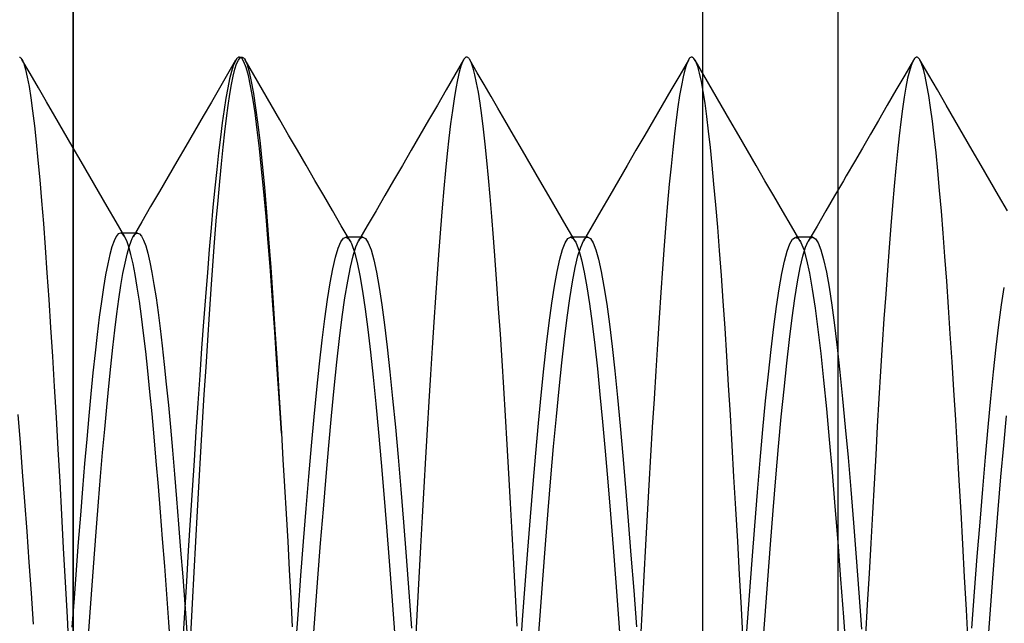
# Model space of a CAD drawing. Header units: millimetres. Extents: x -93 to 0, y 0 to 191.
# Tile 11 of 150: x -91.22 to -89.03, y 36.29 to 37.63. Entities that reach past the tile are written whole.
import ezdxf

# ---------------------------------------------------------------- set-up
doc = ezdxf.new("R2010")
doc.units = ezdxf.units.MM
doc.layers.add('MAIN-2', color=7, linetype='Continuous')

msp = doc.modelspace()

# ---------------------------------------------------------------- linework, layer by layer
at = {"layer": 'MAIN-2'}
for p, q in [((-89.4, 185), (-89.4, 2.2)), ((-91.1, 16.6), (-91.1, 183.1)), ((-91.1, 44.55), (-91.1, 27.55)), ((-89.7, 33.25), (-89.7, 38.85)), ((-89.7, 34.05), (-89.7, 38.05)), ((-91.2187, 37.5498), (-91.2176, 37.5494)), ((-91.2176, 37.5494), (-91.2166, 37.5486)), ((-91.2166, 37.5486), (-91.2155, 37.5474)), ((-91.2155, 37.5474), (-91.2144, 37.546)), ((-91.2144, 37.546), (-91.2133, 37.5442)), ((-91.1953, 37.5132), (-91.2135, 37.5446)), ((-91.2133, 37.5442), (-91.2095, 37.5353)), ((-91.2095, 37.5353), (-91.2056, 37.5224)), ((-90.7386, 37.5428), (-90.7566, 37.5118)), ((-90.744, 37.5307), (-90.748, 37.5176)), ((-90.7399, 37.5404), (-90.744, 37.5307)), ((-90.7402, 37.5229), (-90.7364, 37.5347)), ((-90.7359, 37.5467), (-90.7399, 37.5404)), ((-90.7364, 37.5347), (-90.7326, 37.5432)), ((-90.7349, 37.5477), (-90.7359, 37.5467)), ((-90.734, 37.5485), (-90.7349, 37.5477)), ((-90.7331, 37.5492), (-90.734, 37.5485)), ((-90.7321, 37.5496), (-90.7331, 37.5492)), ((-90.7326, 37.5432), (-90.7288, 37.5483)), ((-90.7312, 37.5499), (-90.7321, 37.5496)), ((-90.7302, 37.55), (-90.7312, 37.5499)), ((-90.7252, 37.5474), (-90.7302, 37.55)), ((-90.7302, 37.55), (-90.725, 37.55)), ((-90.7288, 37.5483), (-90.725, 37.55)), ((-90.7202, 37.5397), (-90.7252, 37.5474)), ((-90.725, 37.55), (-90.7238, 37.5498)), ((-90.7238, 37.5498), (-90.7226, 37.5493)), ((-90.7226, 37.5493), (-90.7214, 37.5485)), ((-90.7214, 37.5485), (-90.7202, 37.5473)), ((-90.7202, 37.5473), (-90.719, 37.5457)), ((-90.7152, 37.5269), (-90.7202, 37.5397)), ((-90.719, 37.5457), (-90.7178, 37.5439)), ((-90.7178, 37.5439), (-90.7131, 37.5331)), ((-90.6985, 37.5105), (-90.7178, 37.5439)), ((-90.7131, 37.5331), (-90.7085, 37.5169)), ((-90.2321, 37.5438), (-90.2515, 37.5103)), ((-90.238, 37.5296), (-90.2418, 37.5163)), ((-90.2342, 37.5396), (-90.238, 37.5296)), ((-90.2305, 37.5462), (-90.2342, 37.5396)), ((-90.2296, 37.5474), (-90.2305, 37.5462)), ((-90.2287, 37.5483), (-90.2296, 37.5474)), ((-90.2278, 37.549), (-90.2287, 37.5483)), ((-90.2269, 37.5495), (-90.2278, 37.549)), ((-90.226, 37.5498), (-90.2269, 37.5495)), ((-90.2251, 37.5499), (-90.226, 37.5498)), ((-90.2239, 37.5497), (-90.2251, 37.5499)), ((-90.2228, 37.5492), (-90.2239, 37.5497)), ((-90.2217, 37.5484), (-90.2228, 37.5492)), ((-90.2206, 37.5473), (-90.2217, 37.5484)), ((-90.2194, 37.5459), (-90.2206, 37.5473)), ((-90.2183, 37.5442), (-90.2194, 37.5459)), ((-90.2145, 37.5364), (-90.2183, 37.5442)), ((-90.2015, 37.5152), (-90.218, 37.5437)), ((-90.2108, 37.5252), (-90.2145, 37.5364)), ((-89.7325, 37.5433), (-89.7518, 37.5099)), ((-89.7369, 37.5336), (-89.7407, 37.5214)), ((-89.7331, 37.5423), (-89.7369, 37.5336)), ((-89.7318, 37.5446), (-89.7331, 37.5423)), ((-89.7304, 37.5464), (-89.7318, 37.5446)), ((-89.7291, 37.5479), (-89.7304, 37.5464)), ((-89.7278, 37.5489), (-89.7291, 37.5479)), ((-89.7264, 37.5495), (-89.7278, 37.5489)), ((-89.7251, 37.5497), (-89.7264, 37.5495)), ((-89.7242, 37.5496), (-89.7251, 37.5497)), ((-89.7234, 37.5493), (-89.7242, 37.5496)), ((-89.7225, 37.5489), (-89.7234, 37.5493)), ((-89.7217, 37.5483), (-89.7225, 37.5489)), ((-89.7209, 37.5476), (-89.7217, 37.5483)), ((-89.72, 37.5466), (-89.7209, 37.5476)), ((-89.7159, 37.5398), (-89.72, 37.5466)), ((-89.6982, 37.5097), (-89.7176, 37.5431)), ((-89.7118, 37.5291), (-89.7159, 37.5398)), ((-89.7076, 37.5144), (-89.7118, 37.5291)), ((-89.2323, 37.5432), (-89.2517, 37.5097)), ((-89.2374, 37.5315), (-89.2412, 37.5188)), ((-89.2336, 37.5409), (-89.2374, 37.5315)), ((-89.2298, 37.5469), (-89.2336, 37.5409)), ((-89.2289, 37.5478), (-89.2298, 37.5469)), ((-89.2281, 37.5485), (-89.2289, 37.5478)), ((-89.2273, 37.5491), (-89.2281, 37.5485)), ((-89.2265, 37.5495), (-89.2273, 37.5491)), ((-89.2257, 37.5497), (-89.2265, 37.5495)), ((-89.2248, 37.5498), (-89.2257, 37.5497)), ((-89.2237, 37.5496), (-89.2248, 37.5498)), ((-89.2225, 37.5491), (-89.2237, 37.5496)), ((-89.2214, 37.5483), (-89.2225, 37.5491)), ((-89.2202, 37.5471), (-89.2214, 37.5483)), ((-89.2191, 37.5456), (-89.2202, 37.5471)), ((-89.2179, 37.5438), (-89.2191, 37.5456)), ((-89.2141, 37.5354), (-89.2179, 37.5438)), ((-89.1984, 37.5101), (-89.2177, 37.5435)), ((-89.2102, 37.5232), (-89.2141, 37.5354)), ((-91.2056, 37.5224), (-91.2016, 37.5053)), ((-91.1771, 37.4817), (-91.1953, 37.5132)), ((-90.7566, 37.5118), (-90.7746, 37.4809)), ((-90.748, 37.5176), (-90.7521, 37.5013)), ((-90.7477, 37.4891), (-90.7439, 37.5077)), ((-90.7439, 37.5077), (-90.7402, 37.5229)), ((-90.7103, 37.5091), (-90.7152, 37.5269)), ((-90.7054, 37.4863), (-90.7103, 37.5091)), ((-90.7085, 37.5169), (-90.7038, 37.4955)), ((-90.6791, 37.4771), (-90.6985, 37.5105)), ((-90.2515, 37.5103), (-90.2709, 37.4769)), ((-90.2418, 37.5163), (-90.2456, 37.4997)), ((-90.2069, 37.5106), (-90.2108, 37.5252)), ((-90.2031, 37.4928), (-90.2069, 37.5106)), ((-90.1862, 37.4889), (-90.2015, 37.5152)), ((-89.7518, 37.5099), (-89.7712, 37.4766)), ((-89.7407, 37.5214), (-89.7444, 37.5058)), ((-89.7035, 37.4958), (-89.7076, 37.5144)), ((-89.6789, 37.4763), (-89.6982, 37.5097)), ((-89.2517, 37.5097), (-89.2711, 37.4763)), ((-89.2412, 37.5188), (-89.2451, 37.5027)), ((-89.2063, 37.5073), (-89.2102, 37.5232)), ((-89.2023, 37.4878), (-89.2063, 37.5073)), ((-89.179, 37.4768), (-89.1984, 37.5101)), ((-91.2016, 37.5053), (-91.1977, 37.4842)), ((-90.7521, 37.5013), (-90.7562, 37.4817)), ((-90.7515, 37.4674), (-90.7477, 37.4891)), ((-90.7005, 37.4585), (-90.7054, 37.4863)), ((-90.7038, 37.4955), (-90.699, 37.4688)), ((-90.2456, 37.4997), (-90.2494, 37.4799)), ((-90.1992, 37.4717), (-90.2031, 37.4928)), ((-90.1709, 37.4625), (-90.1862, 37.4889)), ((-89.7481, 37.4869), (-89.7519, 37.4646)), ((-89.7444, 37.5058), (-89.7481, 37.4869)), ((-89.6994, 37.4735), (-89.7035, 37.4958)), ((-89.2451, 37.5027), (-89.2489, 37.4834)), ((-89.1982, 37.4646), (-89.2023, 37.4878)), ((-91.1977, 37.4842), (-91.1938, 37.4592)), ((-91.1589, 37.4503), (-91.1771, 37.4817)), ((-90.7746, 37.4809), (-90.7926, 37.4499)), ((-90.7562, 37.4817), (-90.7603, 37.4589)), ((-90.7553, 37.4425), (-90.7515, 37.4674)), ((-90.699, 37.4688), (-90.6942, 37.437)), ((-90.6597, 37.4437), (-90.6791, 37.4771)), ((-90.2709, 37.4769), (-90.2903, 37.4434)), ((-90.2494, 37.4799), (-90.2532, 37.457)), ((-90.1954, 37.4474), (-90.1992, 37.4717)), ((-89.7712, 37.4766), (-89.7906, 37.4432)), ((-89.7519, 37.4646), (-89.7557, 37.4392)), ((-89.6954, 37.4474), (-89.6994, 37.4735)), ((-89.6595, 37.4429), (-89.6789, 37.4763)), ((-89.2711, 37.4763), (-89.2905, 37.4428)), ((-89.2489, 37.4834), (-89.2527, 37.4609)), ((-89.1942, 37.4378), (-89.1982, 37.4646)), ((-89.1597, 37.4434), (-89.179, 37.4768)), ((-91.1938, 37.4592), (-91.1898, 37.4302)), ((-91.1407, 37.4189), (-91.1589, 37.4503)), ((-90.7926, 37.4499), (-90.8105, 37.4189)), ((-90.7603, 37.4589), (-90.7644, 37.4331)), ((-90.7591, 37.4145), (-90.7553, 37.4425)), ((-90.6955, 37.4259), (-90.7005, 37.4585)), ((-90.6403, 37.4103), (-90.6597, 37.4437)), ((-90.2903, 37.4434), (-90.3097, 37.41)), ((-90.2532, 37.457), (-90.257, 37.4309)), ((-90.1916, 37.42), (-90.1954, 37.4474)), ((-90.1556, 37.4362), (-90.1709, 37.4625)), ((-89.7906, 37.4432), (-89.8099, 37.4098)), ((-89.6915, 37.4179), (-89.6954, 37.4474)), ((-89.6401, 37.4095), (-89.6595, 37.4429)), ((-89.2905, 37.4428), (-89.3099, 37.4094)), ((-89.2527, 37.4609), (-89.2564, 37.4352)), ((-89.1403, 37.41), (-89.1597, 37.4434)), ((-91.1898, 37.4302), (-91.1859, 37.3974)), ((-90.7644, 37.4331), (-90.7685, 37.4041)), ((-90.6906, 37.3886), (-90.6955, 37.4259)), ((-90.6942, 37.437), (-90.6894, 37.4001)), ((-90.257, 37.4309), (-90.2608, 37.4018)), ((-90.1878, 37.3896), (-90.1916, 37.42)), ((-90.1403, 37.4098), (-90.1556, 37.4362)), ((-89.7557, 37.4392), (-89.7595, 37.4106)), ((-89.2564, 37.4352), (-89.2601, 37.4064)), ((-89.1901, 37.4075), (-89.1942, 37.4378)), ((-91.1859, 37.3974), (-91.1819, 37.3609)), ((-91.1212, 37.3854), (-91.1407, 37.4189)), ((-90.8105, 37.4189), (-90.83, 37.3854)), ((-90.7685, 37.4041), (-90.7726, 37.3723)), ((-90.7628, 37.3836), (-90.7591, 37.4145)), ((-90.6894, 37.4001), (-90.6845, 37.3583)), ((-90.6209, 37.3767), (-90.6403, 37.4103)), ((-90.3097, 37.41), (-90.3292, 37.3765)), ((-90.2608, 37.4018), (-90.2646, 37.3699)), ((-90.1208, 37.3763), (-90.1403, 37.4098)), ((-89.8099, 37.4098), (-89.8294, 37.3763)), ((-89.7595, 37.4106), (-89.7633, 37.3791)), ((-89.6875, 37.3851), (-89.6915, 37.4179)), ((-89.6206, 37.376), (-89.6401, 37.4095)), ((-89.3099, 37.4094), (-89.3278, 37.3785)), ((-89.2601, 37.4064), (-89.2638, 37.3748)), ((-89.186, 37.3739), (-89.1901, 37.4075)), ((-89.1209, 37.3765), (-89.1403, 37.41)), ((-91.1018, 37.3519), (-91.1212, 37.3854)), ((-90.83, 37.3854), (-90.8495, 37.3519)), ((-90.7666, 37.3498), (-90.7628, 37.3836)), ((-90.6857, 37.3468), (-90.6906, 37.3886)), ((-90.6014, 37.3432), (-90.6209, 37.3767)), ((-90.3292, 37.3765), (-90.3486, 37.3429)), ((-90.1841, 37.3564), (-90.1878, 37.3896)), ((-90.1014, 37.3427), (-90.1208, 37.3763)), ((-89.8294, 37.3763), (-89.8489, 37.3428)), ((-89.7633, 37.3791), (-89.7672, 37.3449)), ((-89.6836, 37.3491), (-89.6875, 37.3851)), ((-89.6012, 37.3425), (-89.6206, 37.376)), ((-89.3278, 37.3785), (-89.3457, 37.3477)), ((-89.1014, 37.343), (-89.1209, 37.3765)), ((-91.1819, 37.3609), (-91.178, 37.3208)), ((-90.7726, 37.3723), (-90.7767, 37.3375)), ((-90.6845, 37.3583), (-90.6796, 37.3118)), ((-90.2646, 37.3699), (-90.2683, 37.3354)), ((-90.1804, 37.3204), (-90.1841, 37.3564)), ((-89.2638, 37.3748), (-89.2675, 37.3404)), ((-89.182, 37.3369), (-89.186, 37.3739)), ((-91.0823, 37.3183), (-91.1018, 37.3519)), ((-90.8495, 37.3519), (-90.869, 37.3183)), ((-90.7767, 37.3375), (-90.7808, 37.3)), ((-90.7703, 37.3131), (-90.7666, 37.3498)), ((-90.6808, 37.3006), (-90.6857, 37.3468)), ((-90.5819, 37.3096), (-90.6014, 37.3432)), ((-90.3486, 37.3429), (-90.3681, 37.3094)), ((-90.2683, 37.3354), (-90.2719, 37.298)), ((-90.0819, 37.3091), (-90.1014, 37.3427)), ((-89.8489, 37.3428), (-89.8683, 37.3092)), ((-89.7672, 37.3449), (-89.771, 37.3078)), ((-89.6796, 37.3098), (-89.6836, 37.3491)), ((-89.5817, 37.3089), (-89.6012, 37.3425)), ((-89.3457, 37.3477), (-89.3636, 37.3169)), ((-89.2675, 37.3404), (-89.2712, 37.3032)), ((-89.178, 37.2969), (-89.182, 37.3369)), ((-89.0819, 37.3094), (-89.1014, 37.343)), ((-91.178, 37.3208), (-91.174, 37.2772)), ((-91.0629, 37.2848), (-91.0823, 37.3183)), ((-90.869, 37.3183), (-90.8885, 37.2848)), ((-90.7741, 37.2736), (-90.7703, 37.3131)), ((-90.6796, 37.3118), (-90.6748, 37.2608)), ((-90.1768, 37.2817), (-90.1804, 37.3204)), ((-89.6756, 37.2673), (-89.6796, 37.3098)), ((-89.3636, 37.3169), (-89.3816, 37.286)), ((-90.7808, 37.3), (-90.7849, 37.2596)), ((-90.6759, 37.2503), (-90.6808, 37.3006)), ((-90.5624, 37.276), (-90.5819, 37.3096)), ((-90.3681, 37.3094), (-90.3876, 37.2758)), ((-90.2719, 37.298), (-90.2756, 37.2578)), ((-90.0624, 37.2756), (-90.0819, 37.3091)), ((-89.8683, 37.3092), (-89.8878, 37.2757)), ((-89.771, 37.3078), (-89.7748, 37.2679)), ((-89.5622, 37.2753), (-89.5817, 37.3089)), ((-89.2712, 37.3032), (-89.2748, 37.2633)), ((-89.1741, 37.2537), (-89.178, 37.2969)), ((-89.0624, 37.2759), (-89.0819, 37.3094)), ((-91.174, 37.2772), (-91.17, 37.2303)), ((-91.0434, 37.2512), (-91.0629, 37.2848)), ((-90.8885, 37.2848), (-90.908, 37.2513)), ((-90.7778, 37.2312), (-90.7741, 37.2736)), ((-90.5429, 37.2424), (-90.5624, 37.276)), ((-90.3876, 37.2758), (-90.4071, 37.2423)), ((-90.1731, 37.2401), (-90.1768, 37.2817)), ((-90.0428, 37.242), (-90.0624, 37.2756)), ((-89.8878, 37.2757), (-89.9073, 37.2421)), ((-89.7748, 37.2679), (-89.7786, 37.2252)), ((-89.6715, 37.2214), (-89.6756, 37.2673)), ((-89.5426, 37.2417), (-89.5622, 37.2753)), ((-89.3878, 37.2752), (-89.4074, 37.2417)), ((-89.3816, 37.286), (-89.3878, 37.2752)), ((-89.0429, 37.2423), (-89.0624, 37.2759)), ((-91.0239, 37.2177), (-91.0434, 37.2512)), ((-90.908, 37.2513), (-90.9275, 37.2178)), ((-90.7849, 37.2596), (-90.789, 37.2165)), ((-90.6711, 37.1958), (-90.6759, 37.2503)), ((-90.6748, 37.2608), (-90.67, 37.2055)), ((-90.2756, 37.2578), (-90.2793, 37.2147)), ((-89.2748, 37.2633), (-89.2786, 37.2206)), ((-89.1702, 37.2077), (-89.1741, 37.2537)), ((-91.17, 37.2303), (-91.166, 37.1802)), ((-90.7816, 37.1859), (-90.7778, 37.2312)), ((-90.5234, 37.2088), (-90.5429, 37.2424)), ((-90.4071, 37.2423), (-90.4266, 37.2087)), ((-90.1694, 37.1957), (-90.1731, 37.2401)), ((-90.0233, 37.2084), (-90.0428, 37.242)), ((-89.9073, 37.2421), (-89.9268, 37.2086)), ((-89.7786, 37.2252), (-89.7823, 37.1797)), ((-89.5231, 37.2082), (-89.5426, 37.2417)), ((-89.4074, 37.2417), (-89.4269, 37.2081)), ((-89.0234, 37.2087), (-89.0429, 37.2423)), ((-91.0044, 37.1841), (-91.0239, 37.2177)), ((-90.9275, 37.2178), (-90.947, 37.1842)), ((-90.789, 37.2165), (-90.7931, 37.1707)), ((-90.67, 37.2055), (-90.6653, 37.146)), ((-90.5038, 37.1752), (-90.5234, 37.2088)), ((-90.4266, 37.2087), (-90.4461, 37.1751)), ((-90.2793, 37.2147), (-90.283, 37.1687)), ((-90.0038, 37.1748), (-90.0233, 37.2084)), ((-89.9268, 37.2086), (-89.9463, 37.175)), ((-89.6673, 37.1723), (-89.6715, 37.2214)), ((-89.5036, 37.1746), (-89.5231, 37.2082)), ((-89.4269, 37.2081), (-89.4464, 37.1745)), ((-89.2786, 37.2206), (-89.2824, 37.1752)), ((-89.1663, 37.1586), (-89.1702, 37.2077)), ((-91.166, 37.1802), (-91.162, 37.127)), ((-90.9849, 37.1505), (-91.0044, 37.1841)), ((-90.947, 37.1842), (-90.9665, 37.1507)), ((-90.7854, 37.1379), (-90.7816, 37.1859)), ((-90.6663, 37.1373), (-90.6711, 37.1958)), ((-90.1656, 37.1485), (-90.1694, 37.1957)), ((-89.7823, 37.1797), (-89.7861, 37.1313)), ((-90.9995, 37.1572), (-91.0042, 37.1514)), ((-90.9948, 37.1591), (-90.9995, 37.1572)), ((-90.994, 37.1591), (-90.9948, 37.1591)), ((-90.9567, 37.1591), (-90.9948, 37.1591)), ((-90.9932, 37.1589), (-90.994, 37.1591)), ((-90.9925, 37.1586), (-90.9932, 37.1589)), ((-90.9917, 37.1582), (-90.9925, 37.1586)), ((-90.9909, 37.1578), (-90.9917, 37.1582)), ((-90.9901, 37.1572), (-90.9909, 37.1578)), ((-90.9854, 37.1514), (-90.9901, 37.1572)), ((-90.9638, 37.1546), (-90.9614, 37.1571)), ((-90.9614, 37.1571), (-90.9591, 37.1586)), ((-90.9591, 37.1586), (-90.9567, 37.1591)), ((-90.9567, 37.1591), (-90.9522, 37.1574)), ((-90.9522, 37.1574), (-90.9477, 37.152)), ((-90.7931, 37.1707), (-90.7973, 37.1223)), ((-90.4843, 37.1416), (-90.5038, 37.1752)), ((-90.4461, 37.1751), (-90.4657, 37.1415)), ((-90.283, 37.1687), (-90.2867, 37.1201)), ((-89.9842, 37.1412), (-90.0038, 37.1748)), ((-89.9463, 37.175), (-89.9659, 37.1414)), ((-89.6632, 37.1201), (-89.6673, 37.1723)), ((-89.484, 37.141), (-89.5036, 37.1746)), ((-89.4464, 37.1745), (-89.466, 37.1409)), ((-89.2824, 37.1752), (-89.2862, 37.1271)), ((-89.1624, 37.1067), (-89.1663, 37.1586)), ((-91.0089, 37.1418), (-91.0136, 37.1284)), ((-91.0042, 37.1514), (-91.0089, 37.1418)), ((-90.9807, 37.1418), (-90.9854, 37.1514)), ((-90.976, 37.1285), (-90.9807, 37.1418)), ((-90.9755, 37.1283), (-90.971, 37.1413)), ((-90.971, 37.1413), (-90.9686, 37.1467)), ((-90.9686, 37.1467), (-90.9662, 37.1512)), ((-90.9662, 37.1512), (-90.9638, 37.1546)), ((-90.9477, 37.152), (-90.9431, 37.1431)), ((-90.9431, 37.1431), (-90.9385, 37.1305)), ((-90.7892, 37.0873), (-90.7854, 37.1379)), ((-90.6615, 37.075), (-90.6663, 37.1373)), ((-90.6653, 37.146), (-90.6606, 37.0826)), ((-90.5107, 37.1256), (-90.5049, 37.1396)), ((-90.5049, 37.1396), (-90.499, 37.1478)), ((-90.499, 37.1478), (-90.4932, 37.1499)), ((-90.4908, 37.15), (-90.494, 37.15)), ((-90.4932, 37.1499), (-90.4873, 37.146)), ((-90.4877, 37.15), (-90.4908, 37.15)), ((-90.4845, 37.15), (-90.4877, 37.15)), ((-90.4873, 37.146), (-90.4862, 37.1445)), ((-90.4862, 37.1445), (-90.485, 37.1428)), ((-90.485, 37.1428), (-90.4838, 37.1408)), ((-90.4813, 37.15), (-90.4845, 37.15)), ((-90.4838, 37.1408), (-90.4827, 37.1386)), ((-90.4827, 37.1386), (-90.4815, 37.1362)), ((-90.4815, 37.1362), (-90.4803, 37.1335)), ((-90.4781, 37.15), (-90.4813, 37.15)), ((-90.475, 37.15), (-90.4781, 37.15)), ((-90.4718, 37.15), (-90.475, 37.15)), ((-90.4686, 37.15), (-90.4718, 37.15)), ((-90.4716, 37.1281), (-90.4656, 37.1415)), ((-90.4654, 37.15), (-90.4686, 37.15)), ((-90.4656, 37.1415), (-90.464, 37.144)), ((-90.4622, 37.15), (-90.4654, 37.15)), ((-90.464, 37.144), (-90.4623, 37.1462)), ((-90.4623, 37.1462), (-90.4607, 37.1478)), ((-90.459, 37.15), (-90.4622, 37.15)), ((-90.4607, 37.1478), (-90.4591, 37.149)), ((-90.4591, 37.149), (-90.4574, 37.1497)), ((-90.4558, 37.15), (-90.459, 37.15)), ((-90.4574, 37.1497), (-90.4558, 37.15)), ((-90.4558, 37.15), (-90.4498, 37.1468)), ((-90.4498, 37.1468), (-90.4438, 37.1372)), ((-90.4438, 37.1372), (-90.4378, 37.1214)), ((-90.1618, 37.0987), (-90.1656, 37.1485)), ((-90.012, 37.1222), (-90.0061, 37.1376)), ((-90.0061, 37.1376), (-90.0001, 37.1467)), ((-90.0001, 37.1467), (-89.9942, 37.1498)), ((-89.9942, 37.1498), (-89.9883, 37.1468)), ((-89.9911, 37.1498), (-89.9942, 37.1498)), ((-89.9879, 37.1498), (-89.9911, 37.1498)), ((-89.9883, 37.1468), (-89.9872, 37.1455)), ((-89.9847, 37.1498), (-89.9879, 37.1498)), ((-89.9872, 37.1455), (-89.9861, 37.1441)), ((-89.9861, 37.1441), (-89.985, 37.1425)), ((-89.985, 37.1425), (-89.9839, 37.1407)), ((-89.9816, 37.1498), (-89.9847, 37.1498)), ((-89.9839, 37.1407), (-89.9829, 37.1387)), ((-89.9829, 37.1387), (-89.9818, 37.1365)), ((-89.9818, 37.1365), (-89.9758, 37.1209)), ((-89.9784, 37.1498), (-89.9816, 37.1498)), ((-89.9752, 37.1498), (-89.9784, 37.1498)), ((-89.972, 37.1498), (-89.9752, 37.1498)), ((-89.9688, 37.1498), (-89.972, 37.1498)), ((-89.9718, 37.1279), (-89.9658, 37.1414)), ((-89.9656, 37.1498), (-89.9688, 37.1498)), ((-89.9658, 37.1414), (-89.9642, 37.144)), ((-89.9624, 37.1498), (-89.9656, 37.1498)), ((-89.9642, 37.144), (-89.9626, 37.1461)), ((-89.9626, 37.1461), (-89.9609, 37.1477)), ((-89.9593, 37.1498), (-89.9624, 37.1498)), ((-89.9609, 37.1477), (-89.9593, 37.1489)), ((-89.9561, 37.1498), (-89.9593, 37.1498)), ((-89.9593, 37.1489), (-89.9576, 37.1496)), ((-89.9576, 37.1496), (-89.956, 37.1498)), ((-89.956, 37.1498), (-89.95, 37.1467)), ((-89.95, 37.1467), (-89.944, 37.1374)), ((-89.944, 37.1374), (-89.938, 37.122)), ((-89.513, 37.1187), (-89.5072, 37.1349)), ((-89.5072, 37.1349), (-89.5013, 37.1451)), ((-89.5013, 37.1451), (-89.4954, 37.1494)), ((-89.4954, 37.1494), (-89.4895, 37.1478)), ((-89.4909, 37.1496), (-89.494, 37.1496)), ((-89.4877, 37.1496), (-89.4909, 37.1496)), ((-89.4895, 37.1478), (-89.4884, 37.1468)), ((-89.4884, 37.1468), (-89.4872, 37.1456)), ((-89.4846, 37.1496), (-89.4877, 37.1496)), ((-89.4872, 37.1456), (-89.486, 37.1441)), ((-89.486, 37.1441), (-89.4848, 37.1423)), ((-89.4848, 37.1423), (-89.4836, 37.1403)), ((-89.4814, 37.1496), (-89.4846, 37.1496)), ((-89.4836, 37.1403), (-89.4825, 37.1381)), ((-89.4825, 37.1381), (-89.4762, 37.1223)), ((-89.4782, 37.1496), (-89.4814, 37.1496)), ((-89.475, 37.1496), (-89.4782, 37.1496)), ((-89.4718, 37.1496), (-89.475, 37.1496)), ((-89.4719, 37.1275), (-89.4659, 37.1409)), ((-89.4686, 37.1496), (-89.4718, 37.1496)), ((-89.4655, 37.1496), (-89.4686, 37.1496)), ((-89.4659, 37.1409), (-89.4642, 37.1436)), ((-89.4623, 37.1496), (-89.4655, 37.1496)), ((-89.4642, 37.1436), (-89.4625, 37.1457)), ((-89.4625, 37.1457), (-89.4609, 37.1474)), ((-89.4591, 37.1496), (-89.4623, 37.1496)), ((-89.4609, 37.1474), (-89.4592, 37.1486)), ((-89.4592, 37.1486), (-89.4575, 37.1493)), ((-89.4559, 37.1496), (-89.4591, 37.1496)), ((-89.4575, 37.1493), (-89.4558, 37.1496)), ((-89.4558, 37.1496), (-89.4498, 37.1465)), ((-89.4498, 37.1465), (-89.4438, 37.1372)), ((-89.4438, 37.1372), (-89.4378, 37.1217)), ((-91.162, 37.127), (-91.158, 37.0708)), ((-91.0136, 37.1284), (-91.0183, 37.1112)), ((-90.98, 37.1119), (-90.9755, 37.1283)), ((-90.9713, 37.1115), (-90.976, 37.1285)), ((-90.9385, 37.1305), (-90.9339, 37.1144)), ((-90.9339, 37.1144), (-90.9293, 37.0947)), ((-90.7973, 37.1223), (-90.8015, 37.0712)), ((-90.5166, 37.1056), (-90.5107, 37.1256)), ((-90.4803, 37.1335), (-90.4744, 37.1164)), ((-90.4776, 37.1086), (-90.4716, 37.1281)), ((-90.4744, 37.1164), (-90.4685, 37.0934)), ((-90.4378, 37.1214), (-90.4318, 37.0996)), ((-90.2867, 37.1201), (-90.2905, 37.0691)), ((-90.0179, 37.101), (-90.012, 37.1222)), ((-89.9778, 37.1082), (-89.9718, 37.1279)), ((-89.9758, 37.1209), (-89.9699, 37.0995)), ((-89.938, 37.122), (-89.932, 37.1007)), ((-89.7861, 37.1313), (-89.7898, 37.0803)), ((-89.6591, 37.0651), (-89.6632, 37.1201)), ((-89.5189, 37.0968), (-89.513, 37.1187)), ((-89.4779, 37.108), (-89.4719, 37.1275)), ((-89.4762, 37.1223), (-89.4699, 37.0997)), ((-89.4378, 37.1217), (-89.4318, 37.1)), ((-89.2862, 37.1271), (-89.2901, 37.0765)), ((-91.0183, 37.1112), (-91.023, 37.0904)), ((-90.989, 37.0689), (-90.9845, 37.0921)), ((-90.9845, 37.0921), (-90.98, 37.1119)), ((-90.9666, 37.0909), (-90.9713, 37.1115)), ((-90.9293, 37.0947), (-90.9247, 37.0716)), ((-90.5226, 37.0798), (-90.5166, 37.1056)), ((-90.4836, 37.0833), (-90.4776, 37.1086)), ((-90.4685, 37.0934), (-90.4626, 37.0646)), ((-90.4318, 37.0996), (-90.4258, 37.0718)), ((-90.158, 37.0463), (-90.1618, 37.0987)), ((-90.0238, 37.0739), (-90.0179, 37.101)), ((-89.9838, 37.0824), (-89.9778, 37.1082)), ((-89.9699, 37.0995), (-89.964, 37.0724)), ((-89.932, 37.1007), (-89.926, 37.0733)), ((-89.5248, 37.0689), (-89.5189, 37.0968)), ((-89.4839, 37.0824), (-89.4779, 37.108)), ((-89.4699, 37.0997), (-89.4636, 37.0703)), ((-89.4318, 37.1), (-89.4258, 37.0722)), ((-89.1584, 37.052), (-89.1624, 37.1067)), ((-91.158, 37.0708), (-91.154, 37.0115)), ((-91.023, 37.0904), (-91.0276, 37.066)), ((-90.962, 37.0667), (-90.9666, 37.0909)), ((-90.9247, 37.0716), (-90.9201, 37.0451)), ((-90.8015, 37.0712), (-90.8057, 37.0175)), ((-90.7931, 37.0341), (-90.7892, 37.0873)), ((-90.6566, 37.009), (-90.6615, 37.075)), ((-90.6606, 37.0826), (-90.6559, 37.0153)), ((-90.5285, 37.0482), (-90.5226, 37.0798)), ((-90.4896, 37.0521), (-90.4836, 37.0833)), ((-90.4258, 37.0718), (-90.4198, 37.0384)), ((-90.0297, 37.0413), (-90.0238, 37.0739)), ((-89.9898, 37.0509), (-89.9838, 37.0824)), ((-89.964, 37.0724), (-89.9581, 37.0397)), ((-89.926, 37.0733), (-89.92, 37.0402)), ((-89.7898, 37.0803), (-89.7936, 37.0267)), ((-89.4899, 37.0508), (-89.4839, 37.0824)), ((-89.4636, 37.0703), (-89.4573, 37.0345)), ((-89.4258, 37.0722), (-89.4198, 37.0385)), ((-89.2901, 37.0765), (-89.2939, 37.0235)), ((-91.0276, 37.066), (-91.0323, 37.0381)), ((-90.9935, 37.0423), (-90.989, 37.0689)), ((-90.9573, 37.0391), (-90.962, 37.0667)), ((-90.5345, 37.0111), (-90.5285, 37.0482)), ((-90.4957, 37.0153), (-90.4896, 37.0521)), ((-90.4626, 37.0646), (-90.4566, 37.0301)), ((-90.2905, 37.0691), (-90.2943, 37.016)), ((-89.9958, 37.0137), (-89.9898, 37.0509)), ((-89.655, 37.0075), (-89.6591, 37.0651)), ((-89.5307, 37.0354), (-89.5248, 37.0689)), ((-89.4959, 37.0134), (-89.4899, 37.0508)), ((-89.1544, 36.9946), (-89.1584, 37.052)), ((-91.0323, 37.0381), (-91.037, 37.0067)), ((-90.9981, 37.0125), (-90.9935, 37.0423)), ((-90.9526, 37.0081), (-90.9573, 37.0391)), ((-90.9201, 37.0451), (-90.9155, 37.0153)), ((-90.7969, 36.9786), (-90.7931, 37.0341)), ((-90.4566, 37.0301), (-90.4506, 36.9901)), ((-90.4198, 37.0384), (-90.4138, 36.9994)), ((-90.1541, 36.9915), (-90.158, 37.0463)), ((-90.0356, 37.0033), (-90.0297, 37.0413)), ((-89.9581, 37.0397), (-89.9522, 37.0016)), ((-89.92, 37.0402), (-89.914, 37.0012)), ((-89.7936, 37.0267), (-89.7973, 36.9707)), ((-89.5366, 36.996), (-89.5307, 37.0354)), ((-89.4573, 37.0345), (-89.451, 36.9925)), ((-89.4198, 37.0385), (-89.4137, 36.9992)), ((-89.0363, 36.9994), (-89.0303, 37.0384)), ((-91.154, 37.0115), (-91.15, 36.9494)), ((-91.037, 37.0067), (-91.0417, 36.9719)), ((-91.0026, 36.9796), (-90.9981, 37.0125)), ((-90.948, 36.974), (-90.9526, 37.0081)), ((-90.9155, 37.0153), (-90.911, 36.9825)), ((-90.8057, 37.0175), (-90.81, 36.9615)), ((-90.6517, 36.9397), (-90.6566, 37.009)), ((-90.6559, 37.0153), (-90.6512, 36.9446)), ((-90.5404, 36.9685), (-90.5345, 37.0111)), ((-90.5016, 36.9729), (-90.4957, 37.0153)), ((-90.2943, 37.016), (-90.2981, 36.9609)), ((-90.0018, 36.9711), (-89.9958, 37.0137)), ((-89.651, 36.9475), (-89.655, 37.0075)), ((-89.5019, 36.9706), (-89.4959, 37.0134)), ((-89.2939, 37.0235), (-89.2977, 36.9682)), ((-90.911, 36.9825), (-90.9064, 36.9467)), ((-90.4506, 36.9901), (-90.4447, 36.9447)), ((-90.4138, 36.9994), (-90.4078, 36.955)), ((-90.1502, 36.9345), (-90.1541, 36.9915)), ((-90.0415, 36.9599), (-90.0356, 37.0033)), ((-89.9522, 37.0016), (-89.9464, 36.9583)), ((-89.914, 37.0012), (-89.908, 36.9568)), ((-89.5426, 36.951), (-89.5366, 36.996)), ((-89.451, 36.9925), (-89.4447, 36.9446)), ((-89.4137, 36.9992), (-89.4077, 36.9545)), ((-89.1504, 36.935), (-89.1544, 36.9946)), ((-89.0423, 36.955), (-89.0363, 36.9994)), ((-91.0417, 36.9719), (-91.0464, 36.9339)), ((-91.0071, 36.9435), (-91.0026, 36.9796)), ((-90.9433, 36.9366), (-90.948, 36.974)), ((-90.81, 36.9615), (-90.8142, 36.9033)), ((-90.8007, 36.921), (-90.7969, 36.9786)), ((-90.5464, 36.9208), (-90.5404, 36.9685)), ((-90.5077, 36.9251), (-90.5016, 36.9729)), ((-90.2981, 36.9609), (-90.3019, 36.9039)), ((-90.0475, 36.9113), (-90.0415, 36.9599)), ((-90.0079, 36.9234), (-90.0018, 36.9711)), ((-89.7973, 36.9707), (-89.8011, 36.9126)), ((-89.5079, 36.9227), (-89.5019, 36.9706)), ((-89.2977, 36.9682), (-89.3015, 36.911)), ((-91.15, 36.9494), (-91.1459, 36.8848)), ((-91.0117, 36.9046), (-91.0071, 36.9435)), ((-90.9064, 36.9467), (-90.9018, 36.9082)), ((-90.6468, 36.8674), (-90.6517, 36.9397)), ((-90.6512, 36.9446), (-90.6465, 36.8708)), ((-90.4447, 36.9447), (-90.4387, 36.8942)), ((-90.4078, 36.955), (-90.4017, 36.9053)), ((-89.9464, 36.9583), (-89.9405, 36.9103)), ((-89.908, 36.9568), (-89.902, 36.9072)), ((-89.647, 36.8854), (-89.651, 36.9475)), ((-89.5487, 36.9007), (-89.5426, 36.951)), ((-89.4447, 36.9446), (-89.4384, 36.8912)), ((-89.4077, 36.9545), (-89.4017, 36.9047)), ((-89.0483, 36.9054), (-89.0423, 36.955)), ((-91.0464, 36.9339), (-91.0511, 36.8928)), ((-90.9386, 36.8963), (-90.9433, 36.9366)), ((-90.8045, 36.8614), (-90.8007, 36.921)), ((-90.5523, 36.8683), (-90.5464, 36.9208)), ((-90.5137, 36.8723), (-90.5077, 36.9251)), ((-90.1463, 36.8756), (-90.1502, 36.9345)), ((-90.0139, 36.8706), (-90.0079, 36.9234)), ((-89.5139, 36.8698), (-89.5079, 36.9227)), ((-89.1464, 36.8733), (-89.1504, 36.935)), ((-91.0162, 36.8629), (-91.0117, 36.9046)), ((-90.9339, 36.8529), (-90.9386, 36.8963)), ((-90.9018, 36.9082), (-90.8973, 36.867)), ((-90.8142, 36.9033), (-90.8184, 36.8431)), ((-90.4387, 36.8942), (-90.4327, 36.8389)), ((-90.4017, 36.9053), (-90.3958, 36.8507)), ((-90.3019, 36.9039), (-90.3057, 36.8452)), ((-90.0535, 36.8576), (-90.0475, 36.9113)), ((-89.9405, 36.9103), (-89.9347, 36.8576)), ((-89.902, 36.9072), (-89.896, 36.8528)), ((-89.8011, 36.9126), (-89.805, 36.8527)), ((-89.5547, 36.8457), (-89.5487, 36.9007)), ((-89.4017, 36.9047), (-89.3957, 36.8501)), ((-89.3015, 36.911), (-89.3052, 36.852)), ((-89.0543, 36.8507), (-89.0483, 36.9054)), ((-91.1459, 36.8848), (-91.1419, 36.818)), ((-91.0511, 36.8928), (-91.0558, 36.8489)), ((-90.5197, 36.8148), (-90.5137, 36.8723)), ((-90.1425, 36.815), (-90.1463, 36.8756)), ((-89.6431, 36.8213), (-89.647, 36.8854)), ((-89.4384, 36.8912), (-89.4321, 36.8324)), ((-89.1423, 36.8098), (-89.1464, 36.8733)), ((-91.0207, 36.8187), (-91.0162, 36.8629)), ((-90.9292, 36.8066), (-90.9339, 36.8529)), ((-90.8973, 36.867), (-90.8928, 36.8233)), ((-90.8083, 36.8002), (-90.8045, 36.8614)), ((-90.6418, 36.7924), (-90.6468, 36.8674)), ((-90.6465, 36.8708), (-90.6418, 36.7941)), ((-90.5582, 36.8114), (-90.5523, 36.8683)), ((-90.3958, 36.8507), (-90.3897, 36.7915)), ((-90.0594, 36.7992), (-90.0535, 36.8576)), ((-90.0199, 36.8131), (-90.0139, 36.8706)), ((-89.9347, 36.8576), (-89.9289, 36.8007)), ((-89.896, 36.8528), (-89.89, 36.7939)), ((-89.805, 36.8527), (-89.8088, 36.7911)), ((-89.5199, 36.8124), (-89.5139, 36.8698)), ((-89.3052, 36.852), (-89.3089, 36.7914)), ((-89.0603, 36.7915), (-89.0543, 36.8507)), ((-91.0558, 36.8489), (-91.0604, 36.8022)), ((-90.8184, 36.8431), (-90.8227, 36.7813)), ((-90.4327, 36.8389), (-90.4268, 36.7795)), ((-90.3057, 36.8452), (-90.3095, 36.7848)), ((-89.5607, 36.7862), (-89.5547, 36.8457)), ((-89.4321, 36.8324), (-89.4257, 36.7687)), ((-89.3957, 36.8501), (-89.3897, 36.791)), ((-91.1419, 36.818), (-91.1378, 36.7492)), ((-91.0252, 36.7721), (-91.0207, 36.8187)), ((-90.9245, 36.7577), (-90.9292, 36.8066)), ((-90.8928, 36.8233), (-90.8882, 36.777)), ((-90.5641, 36.7506), (-90.5582, 36.8114)), ((-90.5257, 36.7531), (-90.5197, 36.8148)), ((-90.1387, 36.7528), (-90.1425, 36.815)), ((-90.0259, 36.7512), (-90.0199, 36.8131)), ((-89.6391, 36.7553), (-89.6431, 36.8213)), ((-89.5259, 36.7506), (-89.5199, 36.8124)), ((-89.1383, 36.7445), (-89.1423, 36.8098)), ((-91.0604, 36.8022), (-91.0651, 36.753)), ((-90.8121, 36.7375), (-90.8083, 36.8002)), ((-90.6418, 36.7941), (-90.637, 36.7148)), ((-90.637, 36.7148), (-90.6418, 36.7924)), ((-90.3897, 36.7915), (-90.3837, 36.7281)), ((-90.3095, 36.7848), (-90.3132, 36.7229)), ((-90.0654, 36.7366), (-90.0594, 36.7992)), ((-89.9289, 36.8007), (-89.923, 36.7396)), ((-89.89, 36.7939), (-89.884, 36.7308)), ((-89.8088, 36.7911), (-89.8127, 36.7282)), ((-89.5667, 36.7224), (-89.5607, 36.7862)), ((-89.3897, 36.791), (-89.3837, 36.7276)), ((-89.3089, 36.7914), (-89.3126, 36.7295)), ((-89.0663, 36.7281), (-89.0603, 36.7915)), ((-91.0297, 36.7231), (-91.0252, 36.7721)), ((-90.8882, 36.777), (-90.8837, 36.7282)), ((-90.8227, 36.7813), (-90.8269, 36.718)), ((-90.4268, 36.7795), (-90.4209, 36.7162)), ((-89.4257, 36.7687), (-89.4194, 36.7003)), ((-91.2169, 36.6928), (-91.2218, 36.7558)), ((-91.1378, 36.7492), (-91.1337, 36.6787)), ((-91.0651, 36.753), (-91.0697, 36.7013)), ((-90.9198, 36.7061), (-90.9245, 36.7577)), ((-90.57, 36.6861), (-90.5641, 36.7506)), ((-90.5317, 36.6874), (-90.5257, 36.7531)), ((-90.135, 36.6893), (-90.1387, 36.7528)), ((-90.0319, 36.6852), (-90.0259, 36.7512)), ((-89.6351, 36.6873), (-89.6391, 36.7553)), ((-89.5319, 36.6848), (-89.5259, 36.7506)), ((-89.1343, 36.6776), (-89.1383, 36.7445)), ((-89.0317, 36.6872), (-89.0257, 36.753)), ((-91.0342, 36.6717), (-91.0297, 36.7231)), ((-90.8837, 36.7282), (-90.8791, 36.677)), ((-90.8159, 36.6734), (-90.8121, 36.7375)), ((-90.3837, 36.7281), (-90.3777, 36.6609)), ((-90.3132, 36.7229), (-90.3169, 36.6595)), ((-90.0714, 36.6704), (-90.0654, 36.7366)), ((-89.923, 36.7396), (-89.9172, 36.6748)), ((-89.884, 36.7308), (-89.878, 36.6639)), ((-89.8127, 36.7282), (-89.8165, 36.664)), ((-89.5727, 36.6547), (-89.5667, 36.7224)), ((-89.3837, 36.7276), (-89.3777, 36.6602)), ((-89.3126, 36.7295), (-89.3162, 36.6663)), ((-89.0723, 36.6609), (-89.0663, 36.7281)), ((-91.0697, 36.7013), (-91.0744, 36.6473)), ((-90.9151, 36.6523), (-90.9198, 36.7061)), ((-90.8269, 36.718), (-90.8311, 36.6535)), ((-90.637, 36.7148), (-90.6335, 36.656)), ((-90.4209, 36.7162), (-90.4149, 36.6493)), ((-89.4194, 36.7003), (-89.4131, 36.6278)), ((-91.212, 36.6284), (-91.2169, 36.6928)), ((-91.1337, 36.6787), (-91.1297, 36.6068)), ((-90.8791, 36.677), (-90.8745, 36.6238)), ((-90.5758, 36.6183), (-90.57, 36.6861)), ((-90.5377, 36.6181), (-90.5317, 36.6874)), ((-90.1313, 36.6247), (-90.135, 36.6893)), ((-90.0379, 36.6157), (-90.0319, 36.6852)), ((-89.6311, 36.6175), (-89.6351, 36.6873)), ((-89.5379, 36.6153), (-89.5319, 36.6848)), ((-89.1303, 36.6092), (-89.1343, 36.6776)), ((-89.0377, 36.6178), (-89.0317, 36.6872)), ((-91.0387, 36.618), (-91.0342, 36.6717)), ((-90.8311, 36.6535), (-90.8353, 36.5879)), ((-90.8197, 36.6081), (-90.8159, 36.6734)), ((-90.6335, 36.656), (-90.63, 36.5961)), ((-90.3777, 36.6609), (-90.3717, 36.5903)), ((-90.3169, 36.6595), (-90.3205, 36.5949)), ((-90.0773, 36.601), (-90.0714, 36.6704)), ((-89.9172, 36.6748), (-89.9113, 36.6065)), ((-89.878, 36.6639), (-89.872, 36.5935)), ((-89.8165, 36.664), (-89.8204, 36.5989)), ((-89.5788, 36.5834), (-89.5727, 36.6547)), ((-89.3777, 36.6602), (-89.3716, 36.5893)), ((-89.3162, 36.6663), (-89.3199, 36.6021)), ((-89.0783, 36.5903), (-89.0723, 36.6609)), ((-91.0744, 36.6473), (-91.0791, 36.591)), ((-90.9104, 36.5964), (-90.9151, 36.6523)), ((-90.4149, 36.6493), (-90.409, 36.5793)), ((-91.2071, 36.5627), (-91.212, 36.6284)), ((-91.0433, 36.5622), (-91.0387, 36.618)), ((-90.8745, 36.6238), (-90.87, 36.5687)), ((-90.5817, 36.5475), (-90.5758, 36.6183)), ((-90.5437, 36.5456), (-90.5377, 36.6181)), ((-90.1277, 36.559), (-90.1313, 36.6247)), ((-90.0439, 36.5429), (-90.0379, 36.6157)), ((-89.627, 36.5462), (-89.6311, 36.6175)), ((-89.5439, 36.5425), (-89.5379, 36.6153)), ((-89.4131, 36.6278), (-89.4068, 36.5519)), ((-89.0437, 36.5453), (-89.0377, 36.6178)), ((-91.1297, 36.6068), (-91.1256, 36.5337)), ((-91.0791, 36.591), (-91.0837, 36.5327)), ((-90.9057, 36.5388), (-90.9104, 36.5964)), ((-90.8353, 36.5879), (-90.8396, 36.5214)), ((-90.8234, 36.5417), (-90.8197, 36.6081)), ((-90.63, 36.5961), (-90.6265, 36.5353)), ((-90.3717, 36.5903), (-90.3657, 36.5166)), ((-90.3205, 36.5949), (-90.3242, 36.529)), ((-90.0832, 36.5289), (-90.0773, 36.601)), ((-89.9113, 36.6065), (-89.9054, 36.5349)), ((-89.872, 36.5935), (-89.866, 36.5199)), ((-89.8204, 36.5989), (-89.8241, 36.5328)), ((-89.3716, 36.5893), (-89.3656, 36.5153)), ((-89.3199, 36.6021), (-89.3235, 36.5368)), ((-89.1264, 36.5394), (-89.1303, 36.6092)), ((-89.0843, 36.5166), (-89.0783, 36.5903)), ((-90.87, 36.5687), (-90.8654, 36.5122)), ((-90.409, 36.5793), (-90.4031, 36.5062)), ((-89.5848, 36.5089), (-89.5788, 36.5834)), ((-91.2022, 36.4959), (-91.2071, 36.5627)), ((-91.0478, 36.5049), (-91.0433, 36.5622)), ((-90.5876, 36.4741), (-90.5817, 36.5475)), ((-90.5497, 36.4703), (-90.5437, 36.5456)), ((-90.124, 36.4922), (-90.1277, 36.559)), ((-89.6229, 36.4738), (-89.627, 36.5462)), ((-89.4068, 36.5519), (-89.4005, 36.4726)), ((-89.0497, 36.47), (-89.0437, 36.5453)), ((-91.1256, 36.5337), (-91.1216, 36.4591)), ((-91.0837, 36.5327), (-91.0884, 36.4726)), ((-90.901, 36.4796), (-90.9057, 36.5388)), ((-90.8272, 36.4742), (-90.8234, 36.5417)), ((-90.6265, 36.5353), (-90.623, 36.4736)), ((-90.3242, 36.529), (-90.3279, 36.4618)), ((-90.0891, 36.4544), (-90.0832, 36.5289)), ((-90.0499, 36.4675), (-90.0439, 36.5429)), ((-89.9054, 36.5349), (-89.8995, 36.4603)), ((-89.8241, 36.5328), (-89.8279, 36.4657)), ((-89.5499, 36.467), (-89.5439, 36.5425)), ((-89.3235, 36.5368), (-89.3272, 36.4704)), ((-89.1225, 36.4682), (-89.1264, 36.5394)), ((-91.0523, 36.4464), (-91.0478, 36.5049)), ((-90.8654, 36.5122), (-90.8609, 36.4543)), ((-90.8396, 36.5214), (-90.8438, 36.4538)), ((-90.4031, 36.5062), (-90.3972, 36.4304)), ((-90.3657, 36.5166), (-90.3597, 36.4403)), ((-89.866, 36.5199), (-89.86, 36.4436)), ((-89.5908, 36.4321), (-89.5848, 36.5089)), ((-89.3656, 36.5153), (-89.3596, 36.4387)), ((-89.0903, 36.4403), (-89.0843, 36.5166)), ((-91.1973, 36.4281), (-91.2022, 36.4959)), ((-90.8963, 36.419), (-90.901, 36.4796)), ((-90.1203, 36.4244), (-90.124, 36.4922)), ((-91.1216, 36.4591), (-91.1175, 36.3833)), ((-91.0884, 36.4726), (-91.0931, 36.4108)), ((-90.831, 36.4056), (-90.8272, 36.4742)), ((-90.623, 36.4736), (-90.6195, 36.4112)), ((-90.5934, 36.3986), (-90.5876, 36.4741)), ((-90.5557, 36.3925), (-90.5497, 36.4703)), ((-90.3279, 36.4618), (-90.3316, 36.3935)), ((-90.0559, 36.3897), (-90.0499, 36.4675)), ((-89.8995, 36.4603), (-89.8935, 36.3829)), ((-89.8279, 36.4657), (-89.8316, 36.3974)), ((-89.6188, 36.4003), (-89.6229, 36.4738)), ((-89.5559, 36.389), (-89.5499, 36.467)), ((-89.4005, 36.4726), (-89.3941, 36.3904)), ((-89.3272, 36.4704), (-89.331, 36.4028)), ((-89.1186, 36.3958), (-89.1225, 36.4682)), ((-89.0557, 36.3922), (-89.0497, 36.47)), ((-91.0568, 36.3868), (-91.0523, 36.4464)), ((-90.8609, 36.4543), (-90.8563, 36.3951)), ((-90.8438, 36.4538), (-90.8481, 36.3851)), ((-90.3597, 36.4403), (-90.3537, 36.3617)), ((-90.095, 36.3779), (-90.0891, 36.4544)), ((-89.86, 36.4436), (-89.854, 36.365)), ((-89.3596, 36.4387), (-89.3536, 36.3599)), ((-89.0963, 36.3618), (-89.0903, 36.4403)), ((-91.1925, 36.3595), (-91.1973, 36.4281)), ((-90.8916, 36.3572), (-90.8963, 36.419)), ((-90.3972, 36.4304), (-90.3912, 36.3523)), ((-90.1165, 36.3555), (-90.1203, 36.4244)), ((-89.5968, 36.3539), (-89.5908, 36.4321)), ((-91.0931, 36.4108), (-91.0978, 36.3477)), ((-90.8563, 36.3951), (-90.8518, 36.3347)), ((-90.8347, 36.336), (-90.831, 36.4056)), ((-90.6195, 36.4112), (-90.6161, 36.3482)), ((-90.5992, 36.3213), (-90.5934, 36.3986)), ((-90.5617, 36.3128), (-90.5557, 36.3925)), ((-90.3316, 36.3935), (-90.3353, 36.3242)), ((-89.8316, 36.3974), (-89.8353, 36.3282)), ((-89.6147, 36.3262), (-89.6188, 36.4003)), ((-89.331, 36.4028), (-89.3348, 36.334)), ((-89.1147, 36.3224), (-89.1186, 36.3958)), ((-89.0617, 36.3125), (-89.0557, 36.3922)), ((-91.1175, 36.3833), (-91.1134, 36.3061)), ((-91.0612, 36.3265), (-91.0568, 36.3868)), ((-90.8481, 36.3851), (-90.8523, 36.3154)), ((-90.1008, 36.2998), (-90.095, 36.3779)), ((-90.0619, 36.3099), (-90.0559, 36.3897)), ((-89.8935, 36.3829), (-89.8875, 36.303)), ((-89.5619, 36.3092), (-89.5559, 36.389)), ((-89.3941, 36.3904), (-89.3878, 36.3058)), ((-91.1876, 36.2901), (-91.1925, 36.3595)), ((-91.0978, 36.3477), (-91.1025, 36.2833)), ((-90.8869, 36.2944), (-90.8916, 36.3572)), ((-90.6161, 36.3482), (-90.6127, 36.2847)), ((-90.3912, 36.3523), (-90.3853, 36.2724)), ((-90.3537, 36.3617), (-90.3477, 36.2814)), ((-90.1127, 36.2857), (-90.1165, 36.3555)), ((-89.854, 36.365), (-89.848, 36.2847)), ((-89.6027, 36.2751), (-89.5968, 36.3539)), ((-89.3536, 36.3599), (-89.3476, 36.2794)), ((-89.1023, 36.2814), (-89.0963, 36.3618)), ((-91.0657, 36.2653), (-91.0612, 36.3265)), ((-90.8518, 36.3347), (-90.8472, 36.2733)), ((-90.8385, 36.2655), (-90.8347, 36.336)), ((-89.8353, 36.3282), (-89.839, 36.2581)), ((-89.6106, 36.2514), (-89.6147, 36.3262)), ((-89.3348, 36.334), (-89.3386, 36.2644)), ((-91.1134, 36.3061), (-91.1093, 36.2279)), ((-90.8523, 36.3154), (-90.8566, 36.2449)), ((-90.6051, 36.2426), (-90.5992, 36.3213)), ((-90.5677, 36.2315), (-90.5617, 36.3128)), ((-90.3353, 36.3242), (-90.3391, 36.254)), ((-90.0679, 36.2287), (-90.0619, 36.3099)), ((-89.5679, 36.228), (-89.5619, 36.3092)), ((-89.3878, 36.3058), (-89.3814, 36.2193)), ((-89.1107, 36.2481), (-89.1147, 36.3224)), ((-89.0677, 36.2313), (-89.0617, 36.3125)), ((-90.8822, 36.2306), (-90.8869, 36.2944)), ((-90.1067, 36.2203), (-90.1008, 36.2998)), ((-89.8875, 36.303), (-89.8815, 36.221))]:
    msp.add_line(p, q, dxfattribs=at)

doc.saveas('drawing.dxf')
